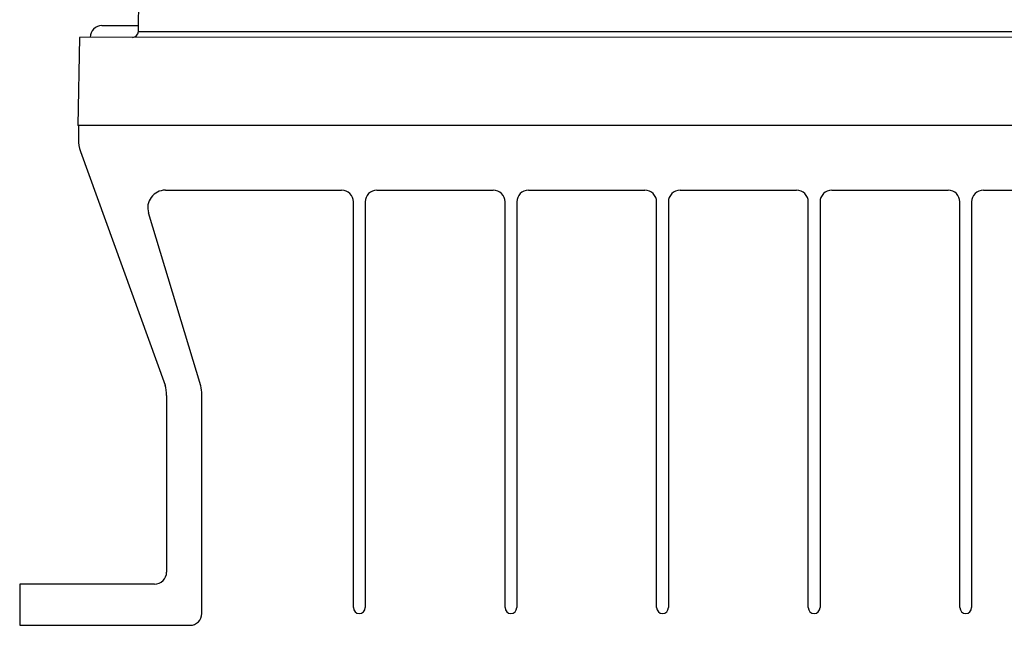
# Model space of a CAD drawing. Header units: millimetres. Extents: x -0.387 to 0.594, y -0.166 to 0.447.
# Tile 17 of 109: x -0.017 to 0.066, y -0.152 to -0.101. Entities that reach past the tile are written whole.
import ezdxf

# ---------------------------------------------------------------- set-up
doc = ezdxf.new("R2010")
doc.units = ezdxf.units.MM
doc.layers.add('FORMAT', color=7, linetype='Continuous')

msp = doc.modelspace()

# ---------------------------------------------------------------- linework, layer by layer
at = {"layer": 'FORMAT', "color": 7, "linetype": 'Continuous', "lineweight": 25}
for p, q in [((-0.007329, -0.101867), (-0.006582, -0.059005)), ((-0.010425, -0.101358), (-0.007308, -0.101358)), ((-0.007329, -0.101867), (0.133478, -0.101864)), ((-0.012338, -0.102358), (-0.012469, -0.109858)), ((0.138487, -0.102355), (-0.012338, -0.102358)), ((0.138618, -0.109855), (-0.012469, -0.109858)), ((-0.012425, -0.109858), (-0.012425, -0.111041)), ((-0.012246, -0.112062), (-0.005059, -0.131925)), ((-0.00503, -0.115358), (0.009968, -0.115358)), ((0.012968, -0.115358), (0.022868, -0.115358)), ((0.025868, -0.115358), (0.035768, -0.115358)), ((0.038768, -0.115358), (0.048668, -0.115358)), ((0.051668, -0.115358), (0.061568, -0.115358)), ((0.064568, -0.115358), (0.074468, -0.115358)), ((0.010968, -0.150855), (0.010968, -0.116358)), ((0.011968, -0.116358), (0.011968, -0.150855)), ((0.023868, -0.150855), (0.023868, -0.116358)), ((0.024868, -0.116358), (0.024868, -0.150855)), ((0.036768, -0.150855), (0.036768, -0.116358)), ((0.037768, -0.116358), (0.037768, -0.150855)), ((0.049668, -0.150855), (0.049668, -0.116358)), ((0.050668, -0.116358), (0.050668, -0.150855)), ((0.062568, -0.150855), (0.062568, -0.116358)), ((0.063568, -0.116358), (0.063568, -0.150855)), ((-0.002015, -0.131998), (-0.006466, -0.117292)), ((-0.004925, -0.132812), (-0.004925, -0.147833)), ((-0.001924, -0.151358), (-0.001924, -0.132728)), ((-0.017424, -0.148858), (-0.017424, -0.152358)), ((-0.00595, -0.148858), (-0.017424, -0.148858)), ((-0.017424, -0.152358), (-0.002924, -0.152358))]:
    msp.add_line(p, q, dxfattribs=at)
for centre, radius, start, end in [((-0.010425, -0.102358), 0.001, 90.001141, 180.001141), ((-0.007829, -0.101858), 0.0005, 270.001141, 359.001141), ((-0.009425, -0.111041), 0.003, 180.001141, 199.892234), ((-0.00503, -0.116858), 0.0015, 90, 196.840966), ((0.009968, -0.116358), 0.001, 0, 90), ((0.012968, -0.116358), 0.001, 90, 180), ((0.022868, -0.116358), 0.001, 0, 90), ((0.025868, -0.116358), 0.001, 90, 180), ((0.035768, -0.116358), 0.001, 0, 90), ((0.038768, -0.116358), 0.001, 90, 180), ((0.048668, -0.116358), 0.001, 0, 90), ((0.051668, -0.116358), 0.001, 90, 180), ((0.061568, -0.116358), 0.001, 0, 90), ((0.064568, -0.116358), 0.001, 90, 180), ((-0.007925, -0.132812), 0.003, 0.001141, 17.199681), ((-0.004924, -0.132728), 0.0030000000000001, 0.001141, 14.097821), ((-0.00595, -0.147833), 0.0010252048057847, 270.001042, 0), ((-0.002924, -0.151358), 0.0009999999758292, 269.999774, 1e-06), ((0.011468, -0.150855), 0.0005, 180, 270), ((0.011468, -0.150855), 0.0005, 270, 0), ((0.024368, -0.150855), 0.0005, 180, 270), ((0.024368, -0.150855), 0.0005, 270, 0), ((0.037268, -0.150855), 0.0005, 180, 270), ((0.037268, -0.150855), 0.0005, 270, 0), ((0.050168, -0.150855), 0.0005, 180, 270), ((0.050168, -0.150855), 0.0005, 270, 0), ((0.063068, -0.150855), 0.0005, 180, 270), ((0.063068, -0.150855), 0.0005, 270, 0)]:
    msp.add_arc(centre, radius, start, end, dxfattribs=at)

doc.saveas('drawing.dxf')
